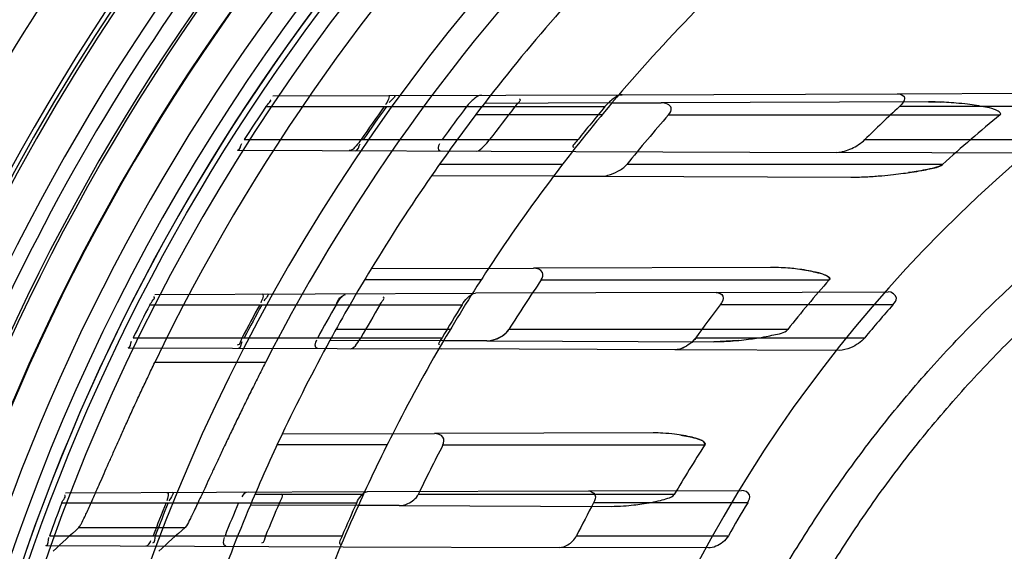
# Model space of a CAD drawing. Header units: millimetres. Extents: x 0 to 297, y 0 to 210.
# Tile 72 of 256: x 146.4858 to 146.6646, y 93.1578 to 93.2544. Entities that reach past the tile are written whole.
import ezdxf

# ---------------------------------------------------------------- set-up
doc = ezdxf.new("R2010")
doc.units = ezdxf.units.MM
doc.header["$LTSCALE"] = 16.335
doc.layers.get('0').update_dxf_attribs({"linetype": 'CONTINUOUS'})
for name, color, linetype in [('01_GLOBAL', 7, 'CONTINUOUS'), ('INTFCLR_144815', 7, 'CONTINUOUS'), ('INTFCLR_72935', 7, 'CONTINUOUS')]:
    doc.layers.add(name, color=color, linetype=linetype)

msp = doc.modelspace()

# ---------------------------------------------------------------- linework, layer by layer
at = {"color": 7, "linetype": 'Continuous'}
msp.add_circle((147.7028034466, 92.1254639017), 2.28, dxfattribs=at)
at = {"color": 9, "linetype": 'Continuous'}
msp.add_arc((147.7028034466, 92.1254639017), 2.2507792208, 92.9674534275, 177.0325465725, dxfattribs=at)
at = {"layer": '01_GLOBAL', "color": 7, "linetype": 'Continuous'}
msp.add_circle((147.7028034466, 92.1254639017), 2.31, dxfattribs=at)
at = {"layer": 'INTFCLR_144815', "color": 9, "linetype": 'Continuous'}
for p, q in [((146.5304351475, 93.19210058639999), (146.5103391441, 93.19210058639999)), ((146.4965648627, 93.16214170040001), (146.5158424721, 93.16214170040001))]:
    msp.add_line(p, q, dxfattribs=at)
at = {"layer": 'INTFCLR_144815', "color": 6, "linetype": 'Continuous'}
for radius in [0.3828680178, 0.364857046]:
    msp.add_circle((146.8326356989, 93.03763164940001), radius, dxfattribs=at)
for radius, start, end in [(0.5278075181, 313.9937911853, 154.5150993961), (0.5098075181, 312.9543589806, 154.5144414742), (0.5060455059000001, 71.6563998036, 156.0440844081), (0.4979109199, 70.9981667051, 162.0018332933), (0.49294334, 108.7136429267, 257.7559644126), (0.3966228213, 45.0000000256, 314.9999999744), (0.3959130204, 44.99999995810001, 315.0000000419), (0.3953393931, 44.99999997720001, 315.0000000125), (0.3833823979, 47.86578076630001, 312.1342192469), (0.3779020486, 45.72777364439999, 314.2722263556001), (0.3659046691, 45.6663486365, 314.3336513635), (0.3574013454, 115.6072723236, 154.3927276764), (0.3393903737, 117.0737153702, 152.9262846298), (0.366, 126.3221328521, 169.3673701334)]:
    msp.add_arc((146.8326356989, 93.03763164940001), radius, start, end, dxfattribs=at)
at = {"layer": 'INTFCLR_144815', "color": 9, "linetype": 'Continuous'}
for centre, radius, start, end in [((146.8326356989, 93.03763164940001), 0.5240974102, 71.617857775, 156.0236179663), ((146.8326356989, 93.03763164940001), 0.5180976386, 71.6178577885, 156.0236179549), ((146.8326356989, 93.03763164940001), 0.4958612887, 70.768222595, 162.2317774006), ((146.8326356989, 93.03763164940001), 0.4131757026, 52.2436298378, 307.7563701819), ((146.8326356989, 93.03763164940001), 0.4896672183, 125.9035433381, 247.5002459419), ((146.8326356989, 93.03763164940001), 0.3891912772, 52.5411294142, 307.4588705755), ((146.8326356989, 93.03763164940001), 0.3777730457, 45.7280221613, 314.2719778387), ((146.8326356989, 93.03763164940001), 0.3717739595, 45.73034182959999, 314.2696581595), ((146.832635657, 93.0376316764), 0.4417329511, 125.9035433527, 247.5002459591), ((146.8326356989, 93.03763164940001), 0.4162669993, 128.484146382, 209.9999999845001), ((146.8326356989, 93.03763164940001), 0.3683327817, 128.4841463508, 246.0405071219), ((146.8326356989, 93.03763164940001), 0.4071801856, 138.4596802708, 165.5403197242), ((146.832635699, 93.0376316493), 0.4165680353, 144.8720266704, 158.1279733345), ((146.8326356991, 93.0376316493), 0.3866091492, 144.86643825, 158.1335617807)]:
    msp.add_arc(centre, radius, start, end, dxfattribs=at)
at = {"layer": 'INTFCLR_144815', "color": 6, "linetype": 'Continuous'}
for centre, major_axis, ratio, start_param, end_param in [((146.8326356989, 92.5087001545), (0, 0.7938005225), 0.7456587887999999, 0.6038052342, 0.6133947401), ((146.8326356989, 92.5302847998), (0, 0.7614070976), 0.7456587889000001, 0.5919499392, 0.6021168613)]:
    msp.add_ellipse(centre, major_axis=major_axis, ratio=ratio, start_param=start_param, end_param=end_param, dxfattribs=at)
for points, knots in [([(146.4965648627, 93.16214170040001), (146.4967428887, 93.1623063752), (146.4970786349, 93.1629856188), (146.4975665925, 93.163925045), (146.4980794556, 93.1650415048), (146.4985725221, 93.16612541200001), (146.4991285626, 93.1673737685), (146.4997437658, 93.1687668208), (146.5004179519, 93.17030165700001), (146.501158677, 93.17198989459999), (146.5019613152, 93.1738153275), (146.5028275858, 93.1757752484), (146.503749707, 93.17784743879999), (146.5047341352, 93.1800414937), (146.5057742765, 93.1823362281), (146.5068655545, 93.1847163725), (146.5079932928, 93.1871473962), (146.5091540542, 93.1896160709), (146.5099392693, 93.1912662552), (146.5103391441, 93.19210058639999)], [0, 0, 0, 0, 0.0220566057, 0.0669989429, 0.09741344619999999, 0.1335175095, 0.1753822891, 0.2216792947, 0.2720311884, 0.3278486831, 0.389357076, 0.4533970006, 0.5227418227, 0.5956436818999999, 0.672114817, 0.7518899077, 0.8337892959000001, 0.9158511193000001, 1, 1, 1, 1]), ([(146.5304351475, 93.19210058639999), (146.529982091, 93.1912142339), (146.5290859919, 93.18944795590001), (146.5277721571, 93.18681961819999), (146.5265012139, 93.1842401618), (146.525286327, 93.1817408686), (146.5241306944, 93.1793333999), (146.5230441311, 93.1770445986), (146.5220269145, 93.1748816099), (146.5210845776, 93.1728635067), (146.5202173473, 93.1709976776), (146.5194271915, 93.1692949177), (146.5187144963, 93.16776399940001), (146.5180793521, 93.1664067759), (146.5175192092, 93.16523512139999), (146.5170438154, 93.16423890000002), (146.5165039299, 93.16323343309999), (146.5162028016, 93.1624666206), (146.5158424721, 93.16214170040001)], [0, 0, 0, 0, 0.0895898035, 0.1782538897, 0.2644597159, 0.348392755, 0.4283589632, 0.5048038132, 0.5764207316, 0.6434829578, 0.7052602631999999, 0.7616011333, 0.81242644, 0.8572535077, 0.8964350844, 0.9293997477, 0.9563322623, 1, 1, 1, 1])]:
    msp.add_open_spline(points, degree=3, knots=knots, dxfattribs=at)
at = {"layer": 'INTFCLR_72935', "color": 9, "linetype": 'Continuous'}
for p, q in [((146.5317804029, 93.2405814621), (146.5952142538, 93.24080288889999)), ((146.6451107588, 93.24097706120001), (146.6830689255, 93.2411095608)), ((146.5305059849, 93.2386316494), (146.5920679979, 93.2386316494)), ((146.5933507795, 93.2392963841), (146.5701868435, 93.23921552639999)), ((146.6508311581, 93.2394970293), (146.6022828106, 93.23932756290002)), ((146.6836356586, 93.2386316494), (146.6455377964, 93.2386316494)), ((146.5915430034, 93.2371316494), (146.5685993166, 93.2371316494)), ((146.6036284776, 93.2371316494), (146.6638539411, 93.2371316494)), ((146.5265988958, 93.2326316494), (146.5871893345, 93.2326316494)), ((146.6392655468, 93.2326316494), (146.6758238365, 93.2326316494)), ((146.5253483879, 93.2307042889), (146.5867634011, 93.2304899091)), ((146.6692644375, 93.230201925), (146.634180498, 93.23032439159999)), ((146.5843703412, 93.22813164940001), (146.5620341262, 93.22813164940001)), ((146.6533857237, 93.22813164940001), (146.5960494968, 93.22813164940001)), ((146.5827520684, 93.2260039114), (146.5606022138, 93.22608122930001)), ((146.5912423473, 93.22597427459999), (146.6367037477, 93.22581558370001)), ((146.5709412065, 93.20921815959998), (146.5496179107, 93.20914372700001)), ((146.6221619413, 93.2093969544), (146.5790769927, 93.209246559)), ((146.5695849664, 93.20713164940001), (146.5484083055, 93.20713164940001)), ((146.5805020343, 93.20713164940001), (146.6327803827, 93.20713164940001)), ((146.5103699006, 93.204506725), (146.5685668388, 93.2047098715)), ((146.6122977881, 93.20486252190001), (146.6435038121, 93.20497145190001)), ((146.5094341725, 93.2026316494), (146.5661347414, 93.2026316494)), ((146.6443750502, 93.2026316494), (146.6130098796, 93.2026316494)), ((146.5639989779, 93.19813164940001), (146.543230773, 93.19813164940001)), ((146.6252697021, 93.19813164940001), (146.5746515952, 93.19813164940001)), ((146.5064404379, 93.1966316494), (146.5625188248, 93.1966316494)), ((146.5627800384, 93.1960736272), (146.5421382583, 93.1961456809)), ((146.5706270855, 93.1960462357), (146.6118351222, 93.19590239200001)), ((146.6086116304, 93.1966316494), (146.6392590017, 93.1966316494)), ((146.5055134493, 93.19477352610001), (146.5624203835, 93.19457488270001)), ((146.6345919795, 93.19432295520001), (146.6047538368, 93.19442711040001)), ((146.6008465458, 93.1793225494), (146.5611460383, 93.17918396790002)), ((146.5535364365, 93.1791574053), (146.5334605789, 93.179087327)), ((146.5525184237, 93.17713164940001), (146.5325436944, 93.17713164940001)), ((146.5626629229, 93.17713164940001), (146.6102092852, 93.17713164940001)), ((146.494125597, 93.16845002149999), (146.5489387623, 93.16864135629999)), ((146.5890896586, 93.1687815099), (146.6168864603, 93.16887853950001)), ((146.5482140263, 93.16813164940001), (146.5285218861, 93.16813164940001)), ((146.6046761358, 93.16813164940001), (146.5581792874, 93.16813164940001)), ((146.4934545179, 93.1666316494), (146.5470004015, 93.1666316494)), ((146.5473030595, 93.16612765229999), (146.5276985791, 93.1661960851)), ((146.5547164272, 93.1661017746), (146.593193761, 93.16596746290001)), ((146.61799702, 93.1666316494), (146.5900299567, 93.1666316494)), ((146.4912327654, 93.1606316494), (146.5443704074, 93.1606316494)), ((146.5869230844, 93.1606316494), (146.6144899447, 93.1606316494)), ((146.4905618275, 93.15882571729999), (146.5445296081, 93.15863733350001)), ((146.6108540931, 93.15840581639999), (146.5838270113, 93.1585001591))]:
    msp.add_line(p, q, dxfattribs=at)
at = {"layer": 'INTFCLR_72935', "color": 6, "linetype": 'Continuous'}
for p, q in [((146.5952142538, 93.24080288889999), (146.6451107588, 93.24097706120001)), ((146.5933507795, 93.2392963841), (146.6022828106, 93.23932756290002)), ((146.5867634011, 93.2304899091), (146.634180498, 93.23032439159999)), ((146.5827520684, 93.2260039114), (146.5912423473, 93.22597427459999)), ((146.5709412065, 93.20921815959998), (146.5790769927, 93.209246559)), ((146.6122977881, 93.20486252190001), (146.5685668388, 93.2047098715)), ((146.5706270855, 93.1960462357), (146.5627800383, 93.1960736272)), ((146.6047538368, 93.19442711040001), (146.5624203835, 93.19457488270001)), ((146.5535364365, 93.1791574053), (146.5611460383, 93.17918396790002)), ((146.5489387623, 93.16864135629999), (146.5890896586, 93.1687815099)), ((146.5547164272, 93.1661017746), (146.5473030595, 93.16612765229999)), ((146.5445296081, 93.15863733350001), (146.5838270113, 93.1585001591))]:
    msp.add_line(p, q, dxfattribs=at)
at = {"layer": 'INTFCLR_72935', "color": 7, "linetype": 'Continuous'}
for p, q in [((146.6508311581, 93.2394970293), (146.6530541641, 93.2394567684)), ((146.5432549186, 93.2026316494), (146.5437760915, 93.2034072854)), ((146.6086116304, 93.1966316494), (146.6076726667, 93.1956499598)), ((146.6163543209, 93.1961412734), (146.6118351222, 93.19590239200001))]:
    msp.add_line(p, q, dxfattribs=at)
msp.add_lwpolyline([(146.5706270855, 93.1960462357), (146.5707324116, 93.1960475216), (146.5708405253, 93.19605215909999), (146.5709514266, 93.19606022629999), (146.5710650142, 93.196071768), (146.5711813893, 93.1960868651), (146.5713008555, 93.196105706), (146.5714235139, 93.1961284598), (146.5715492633, 93.1961552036), (146.5716781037, 93.1961860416)], dxfattribs=at)
at = {"layer": 'INTFCLR_72935', "color": 6, "linetype": 'Continuous'}
for centre, radius, start, end in [((146.8326356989, 93.03763164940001), 0.3620710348, 90, 270.0000000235), ((146.8326356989, 93.03763164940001), 0.3440948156, 90, 270.0000000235), ((146.8326075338, 93.037636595), 0.362855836, 146.3632709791, 147.4938671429), ((146.8322362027, 93.0376374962), 0.3448667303, 144.3510878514, 145.5686173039), ((146.8326067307, 93.0376373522), 0.3448513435, 144.3492248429, 145.56683578), ((146.8326356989, 93.03763164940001), 0.330931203, 142.4725577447, 145.2879487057), ((146.8331296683, 93.03763800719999), 0.3335419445, 142.9433906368, 144.2241999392), ((146.832235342, 93.0376384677), 0.3258698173, 141.917913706, 143.2462138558), ((146.8326356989, 93.03763164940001), 0.312931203, 139.8764540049, 142.9895536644), ((146.8331286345, 93.03763925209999), 0.313860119, 140.1792081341, 141.5909425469), ((146.8317956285, 93.03764395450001), 0.2740219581, 132.8216603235, 134.6366386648), ((146.8313659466, 93.0376607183), 0.3027424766, 138.7854969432, 141.0124388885), ((146.824548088, 93.039634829), 0.2546126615, 129.1336756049, 132.2406565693), ((146.8326356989, 93.03763164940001), 0.330931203, 148.7836486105, 151.3802865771), ((146.8326356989, 93.03763164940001), 0.312931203, 146.7481499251, 149.581270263), ((146.8313744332, 93.0376508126), 0.3027552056, 145.9583812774, 147.9899526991), ((146.8255861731, 93.0385975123), 0.256081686, 138.8428562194, 141.4658165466), ((146.8326083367, 93.0376351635), 0.3628572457, 152.9534276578, 154.0122375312), ((146.8322373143, 93.0376356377), 0.3448686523, 151.4169919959, 152.5461806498), ((146.8326077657, 93.03763556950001), 0.3448531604, 151.4155767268, 152.5448306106), ((146.8331307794, 93.037635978), 0.3335439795, 150.3517171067, 151.5308322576), ((146.8322365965, 93.0376362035), 0.3258721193, 149.5810094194, 150.7968608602), ((146.8331299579, 93.0376366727), 0.3138626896, 148.2851874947, 149.5640429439), ((146.8317977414, 93.03763901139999), 0.2740268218, 142.9792673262, 144.5348049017), ((146.8317959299, 93.03764143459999), 0.2496965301, 138.6419146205, 140.4513055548), ((146.8326356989, 93.03763164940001), 0.330931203, 154.6943264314, 157.139241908), ((146.8326356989, 93.03763164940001), 0.312931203, 153.1113287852, 155.7561731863), ((146.8313815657, 93.0376441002), 0.302764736, 152.566895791, 154.4698103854), ((146.8262823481, 93.0380903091), 0.2569436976, 147.2390332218, 149.5950478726), ((146.8326091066, 93.03763404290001), 0.3628583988, 159.1756644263, 160.1859514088), ((146.8322381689, 93.03763433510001), 0.3448699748, 158.0346236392, 159.1054969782), ((146.8326086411, 93.0376342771), 0.3448544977, 158.0335761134, 159.1045049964), ((146.833131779, 93.0376345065), 0.3335455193, 157.2478700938, 158.3610402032), ((146.8322374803, 93.0376347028), 0.3258735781, 156.6810239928, 157.82494723), ((146.8331310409, 93.0376349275), 0.3138644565, 155.7326455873, 156.9285663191), ((146.8317992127, 93.0376362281), 0.2740295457, 151.9179532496, 153.3307160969), ((146.8317978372, 93.0376374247), 0.2497004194, 148.895809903, 150.490546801)]:
    msp.add_arc(centre, radius, start, end, dxfattribs=at)
at = {"layer": 'INTFCLR_72935', "color": 9, "linetype": 'Continuous'}
for radius, start, end in [(0.252930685, 90.00000000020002, 157.5066823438), (0.330931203, 138.7108679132, 142.4725577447), (0.312931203, 135.7698571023, 139.8764540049), (0.330931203, 145.2879487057, 148.7836486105), (0.312931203, 142.9895536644, 146.7481499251), (0.330931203, 151.3802865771, 154.6943264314), (0.312931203, 149.581270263, 153.1113287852), (0.330931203, 157.139241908, 160.3263098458), (0.312931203, 155.7561731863, 159.1304001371)]:
    msp.add_arc((146.8326356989, 93.03763164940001), radius, start, end, dxfattribs=at)
at = {"layer": 'INTFCLR_72935', "color": 6, "linetype": 'Continuous'}
for points, knots in [([(146.6041719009, 93.10939776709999), (146.6048763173, 93.1115467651), (146.6063485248, 93.1158242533), (146.6087447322, 93.122172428), (146.6113268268, 93.1284472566), (146.6140925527, 93.13464324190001), (146.6170394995, 93.14075498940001), (146.62016513, 93.1467772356), (146.6234667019, 93.1527046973), (146.626941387, 93.1585322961), (146.6305861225, 93.164254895), (146.6343977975, 93.1698676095), (146.6383730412, 93.17536547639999), (146.6425084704, 93.1807438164), (146.6468004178, 93.1859978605), (146.6512452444, 93.1911231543), (146.6558389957, 93.1961151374), (146.660577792, 93.2009695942), (146.6654573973, 93.2056821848), (146.670473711, 93.21024894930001), (146.6756222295, 93.2146657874), (146.6808986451, 93.2189290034), (146.6862982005, 93.2230347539), (146.69181639, 93.22697961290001), (146.6974482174, 93.2307600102), (146.7031889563, 93.234372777), (146.7090333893, 93.23781463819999), (146.714976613, 93.24108271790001), (146.7210133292, 93.24417411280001), (146.7271383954, 93.247086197), (146.7333464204, 93.2498164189), (146.7396320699, 93.2523624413), (146.7459899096, 93.2547220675), (146.7524144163, 93.2568932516), (146.7589000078, 93.25887411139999), (146.7654410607, 93.2606629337), (146.7720318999, 93.2622581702), (146.7786668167, 93.2636584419), (146.7853400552, 93.26486253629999), (146.7920458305, 93.26586941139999), (146.7987783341, 93.2666781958), (146.805531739, 93.267288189), (146.812300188, 93.2676988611), (146.8190778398, 93.2679098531), (146.8258587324, 93.2679209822), (146.8303777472, 93.26779514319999), (146.8326356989, 93.267698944)], [0, 0, 0, 0, 0.0227356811, 0.0454710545, 0.0682062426, 0.09094098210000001, 0.1136756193, 0.1364096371, 0.1591436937, 0.1818769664, 0.2046103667, 0.2273428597, 0.2500755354, 0.2728072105, 0.2955391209, 0.3182699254, 0.3410011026, 0.3637310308, 0.3864614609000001, 0.4091905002, 0.4319201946, 0.4546483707, 0.4773773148, 0.5001046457, 0.5228327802, 0.5455591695, 0.5682859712, 0.5910108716, 0.6137361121, 0.6364602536, 0.6591836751, 0.681906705, 0.7046293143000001, 0.7273515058, 0.750073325, 0.77279473, 0.7955158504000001, 0.8182366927, 0.8409573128, 0.8636777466, 0.886398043, 0.9091183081, 0.9318386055, 0.9545589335, 0.9772794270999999, 1, 1, 1, 1]), ([(146.8326356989, 92.81407828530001), (146.8281779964, 92.8138953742), (146.819249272, 92.81379707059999), (146.8058748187, 92.81445004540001), (146.7925392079, 92.8159062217), (146.7792486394, 92.81817109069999), (146.7660812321, 92.8212446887), (146.7533220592, 92.8250505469), (146.7408437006, 92.8295885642), (146.7286509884, 92.83485463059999), (146.7165981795, 92.84094749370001), (146.7049371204, 92.8477558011), (146.6937150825, 92.8552505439), (146.6829692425, 92.8634042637), (146.6727390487, 92.87218665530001), (146.6630576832, 92.88156785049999), (146.6539625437, 92.89150990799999), (146.6454844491, 92.90197874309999), (146.6376587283, 92.91292780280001), (146.6305078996, 92.9243216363), (146.6240545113, 92.9361236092), (146.6183231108, 92.948288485), (146.6133362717, 92.96076462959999), (146.6091083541, 92.9735112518), (146.6056516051, 92.98648906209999), (146.6029781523, 92.9996534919), (146.6010984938, 93.0129544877), (146.600019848, 93.02633829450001), (146.5997451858, 93.0397488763), (146.6002730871, 93.0531388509), (146.6015993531, 93.0664641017), (146.6037189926, 93.0796848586), (146.6066244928, 93.0927553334), (146.6103058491, 93.1056295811), (146.6147488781, 93.11825791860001), (146.6199355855, 93.13059077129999), (146.6258445, 93.1425822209), (146.6324553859, 93.1541952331), (146.6397415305, 93.1653846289), (146.6476757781, 93.17611162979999), (146.6562280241, 93.18633966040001), (146.6653755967, 93.1960422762), (146.6750788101, 93.2051767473), (146.6853083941, 93.2137175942), (146.6960225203, 93.2216308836), (146.7071853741, 93.2288898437), (146.7187521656, 93.23546756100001), (146.7306700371, 93.2413370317), (146.7426527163, 93.2463784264), (146.7543216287, 93.25051616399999), (146.7651576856, 93.2537186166), (146.7749679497, 93.25611285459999), (146.7837061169, 93.2578590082), (146.7920055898, 93.25919675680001), (146.8005842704, 93.26025857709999), (146.810122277, 93.2610499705), (146.8209289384, 93.2614566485), (146.8285633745, 93.2613521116), (146.8326356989, 93.2611850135)], [0, 0, 0, 0, 0.0185657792, 0.0371317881, 0.0556907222, 0.0743562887, 0.09320238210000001, 0.1119235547, 0.1297297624, 0.1484268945, 0.1671582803, 0.1858963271, 0.2045840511, 0.2232805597, 0.2419956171, 0.2606571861, 0.279345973, 0.2980347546, 0.3166822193, 0.3353169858, 0.3539795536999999, 0.37262367, 0.3912431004, 0.4098577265, 0.4284753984, 0.447098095, 0.4657246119, 0.4843422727, 0.5029402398, 0.5215093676, 0.5400730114, 0.5586323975, 0.5771953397, 0.5957586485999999, 0.6143210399, 0.632871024, 0.6514010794, 0.6699183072, 0.6884459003, 0.706933, 0.7254083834, 0.7438943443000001, 0.7623915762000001, 0.7808313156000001, 0.7993174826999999, 0.8177867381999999, 0.836209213, 0.8546573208, 0.8730372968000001, 0.8902751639, 0.9061519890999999, 0.920037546, 0.9322836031, 0.9432240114, 0.9550134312, 0.9682465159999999, 0.9830392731, 1, 1, 1, 1]), ([(146.5696782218, 93.2407137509), (146.5691831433, 93.24071202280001), (146.5681503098, 93.2399561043), (146.5673507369, 93.2391627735), (146.5669496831, 93.2386316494)], [0, 0, 0, 0, 0.4265677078, 1, 1, 1, 1]), ([(146.5952142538, 93.24080288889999), (146.594722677, 93.2408011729), (146.5935302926, 93.24009092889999), (146.5925807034, 93.2392465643), (146.5920679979, 93.2386316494)], [0, 0, 0, 0, 0.3804218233, 1, 1, 1, 1]), ([(146.6451107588, 93.24097706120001), (146.6455761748, 93.2409786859), (146.6471433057, 93.2405613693), (146.6460337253, 93.2390912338), (146.6455377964, 93.2386316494)], [0, 0, 0, 0, 0.4077051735, 1, 1, 1, 1]), ([(146.6036284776, 93.2371316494), (146.6039275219, 93.23747306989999), (146.6046522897, 93.2387946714), (146.6029697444, 93.23932996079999), (146.6022828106, 93.23932756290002)], [0, 0, 0, 0, 0.3978481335, 1, 1, 1, 1]), ([(146.5477887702, 93.2326316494), (146.5475200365, 93.2322396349), (146.5469063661, 93.2315480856), (146.546162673, 93.23063163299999), (146.5456539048, 93.23063340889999)], [0, 0, 0, 0, 0.4829841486, 1, 1, 1, 1]), ([(146.5687263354, 93.2305528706), (146.5692457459, 93.2305510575), (146.5701066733, 93.23145717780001), (146.5708123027, 93.2321877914), (146.5711437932, 93.2326316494)], [0, 0, 0, 0, 0.4838977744, 1, 1, 1, 1]), ([(146.634180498, 93.23032439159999), (146.6346507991, 93.2303227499), (146.6355865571, 93.2305036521), (146.6369044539, 93.231007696), (146.638154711, 93.23170093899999), (146.6389190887, 93.2322895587), (146.6392655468, 93.2326316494)], [0, 0, 0, 0, 0.2480974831, 0.494923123, 0.7431543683, 1, 1, 1, 1]), ([(146.5912423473, 93.22597427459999), (146.5917042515, 93.2259726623), (146.5928223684, 93.2261510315), (146.5944959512, 93.22681423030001), (146.5956226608, 93.2276043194), (146.5960494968, 93.22813164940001)], [0, 0, 0, 0, 0.2572120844, 0.6222180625, 1, 1, 1, 1]), ([(146.5805020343, 93.20713164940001), (146.5807599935, 93.20751349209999), (146.5811177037, 93.2088538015), (146.5796839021, 93.2092486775), (146.5790769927, 93.209246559)], [0, 0, 0, 0, 0.4315824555, 1, 1, 1, 1]), ([(146.5661347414, 93.2026316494), (146.5664082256, 93.2030742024), (146.5670746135, 93.20387891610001), (146.5680026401, 93.20470790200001), (146.5685668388, 93.2047098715)], [0, 0, 0, 0, 0.4797292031, 1, 1, 1, 1]), ([(146.6122977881, 93.20486252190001), (146.612761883, 93.2048641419), (146.6140203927, 93.2042534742), (146.6133358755, 93.2030639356), (146.6130098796, 93.2026316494)], [0, 0, 0, 0, 0.4615471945, 1, 1, 1, 1]), ([(146.6443750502, 93.2026316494), (146.6446775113, 93.20297523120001), (146.6455779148, 93.2040311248), (146.6441336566, 93.2049736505), (146.6435038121, 93.20497145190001)], [0, 0, 0, 0, 0.420879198, 1, 1, 1, 1]), ([(146.5458998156, 93.19463255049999), (146.5463560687, 93.1946309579), (146.5470388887, 93.19552770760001), (146.54755438, 93.1962202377), (146.5477843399, 93.1966316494)], [0, 0, 0, 0, 0.4918806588, 1, 1, 1, 1]), ([(146.6392590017, 93.1966316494), (146.638933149, 93.196237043), (146.6381208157, 93.1955366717), (146.636567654, 93.1946797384), (146.6353107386, 93.1943204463), (146.6345919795, 93.19432295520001)], [0, 0, 0, 0, 0.2883809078, 0.5949678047, 1, 1, 1, 1]), ([(146.5626629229, 93.17713164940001), (146.562882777, 93.1775551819), (146.5629527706, 93.17886582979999), (146.5616907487, 93.1791858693), (146.5611460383, 93.17918396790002)], [0, 0, 0, 0, 0.4669646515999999, 1, 1, 1, 1]), ([(146.5470004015, 93.1666316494), (146.5472039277, 93.1670830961), (146.5476925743, 93.1678517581), (146.5484817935, 93.16863976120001), (146.5489387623, 93.16864135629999)], [0, 0, 0, 0, 0.520076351, 1, 1, 1, 1]), ([(146.5890896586, 93.1687815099), (146.5895531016, 93.16878312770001), (146.5906472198, 93.16814761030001), (146.5902551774, 93.16705376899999), (146.5900299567, 93.1666316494)], [0, 0, 0, 0, 0.4920379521, 1, 1, 1, 1]), ([(146.61799702, 93.1666316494), (146.6182437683, 93.1670406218), (146.618717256, 93.16823394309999), (146.6174373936, 93.1688804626), (146.6168864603, 93.16887853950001)], [0, 0, 0, 0, 0.464371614, 1, 1, 1, 1]), ([(146.5547164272, 93.1661017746), (146.5552625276, 93.1660998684), (146.5566177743, 93.1664588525), (146.5578204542, 93.16738037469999), (146.5581792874, 93.16813164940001)], [0, 0, 0, 0, 0.396107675, 1, 1, 1, 1]), ([(146.593193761, 93.16596746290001), (146.5939554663, 93.165964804), (146.5953306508, 93.1660191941), (146.5971939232, 93.1661912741), (146.5988746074, 93.1664076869), (146.6004868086, 93.166676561), (146.6020744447, 93.16699909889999), (146.6034426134, 93.1674192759), (146.6044413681, 93.1677315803), (146.6046761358, 93.16813164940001)], [0, 0, 0, 0, 0.1934972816, 0.3492063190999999, 0.475357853, 0.6235592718, 0.7656425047, 0.8821641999, 1, 1, 1, 1]), ([(146.5838270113, 93.1585001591), (146.584351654, 93.1584983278), (146.5856186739, 93.1589784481), (146.5865784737, 93.15994555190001), (146.5869230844, 93.1606316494)], [0, 0, 0, 0, 0.4059388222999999, 1, 1, 1, 1]), ([(146.6144899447, 93.1606316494), (146.6142344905, 93.1601803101), (146.6132368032, 93.1590956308), (146.6117934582, 93.1584025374), (146.6108540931, 93.15840581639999)], [0, 0, 0, 0, 0.3557075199, 1, 1, 1, 1])]:
    msp.add_open_spline(points, degree=3, knots=knots, dxfattribs=at)
for points in [[(146.5526535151, 93.24065432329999), (146.5532242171, 93.2406563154), (146.5525748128, 93.23945610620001), (146.5522421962, 93.2389923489)], [(146.5538146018, 93.2406583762), (146.5543330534, 93.240660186), (146.5532257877, 93.2398047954), (146.5529236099, 93.23938350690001)], [(146.5305059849, 93.2386316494), (146.5307677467, 93.2390250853), (146.5317608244, 93.2398155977), (146.5312882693, 93.2398139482)], [(146.5757341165, 93.2386316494), (146.5760617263, 93.2390497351), (146.5771139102, 93.2399821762), (146.5765827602, 93.2399803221)], [(146.5253483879, 93.2307042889), (146.52583923, 93.23070257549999), (146.5258908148, 93.2315225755), (146.52615459, 93.2319365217)], [(146.5467810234, 93.2306294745), (146.5472875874, 93.2306277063), (146.5473693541, 93.23145435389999), (146.5476557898, 93.2318721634)], [(146.562151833, 93.2305758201), (146.5616936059, 93.2305774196), (146.5618271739, 93.2315775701), (146.562095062, 93.2319493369)], [(146.5871893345, 93.2326316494), (146.5868660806, 93.23222393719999), (146.5858847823, 93.2312838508), (146.586405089, 93.23128203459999)], [(146.5297523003, 93.2045743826), (146.5302822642, 93.2045762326), (146.529837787, 93.2034587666), (146.5295842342, 93.2029933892)], [(146.5308246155, 93.2045781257), (146.53129715, 93.2045797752), (146.5303896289, 93.2037390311), (146.530163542, 93.20332408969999)], [(146.5094341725, 93.2026316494), (146.5096691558, 93.2030919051), (146.5106505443, 93.2040169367), (146.5101337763, 93.20401513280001)], [(146.5512221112, 93.2026316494), (146.5514725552, 93.20305819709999), (146.552309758, 93.2039936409), (146.5518151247, 93.2039919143)], [(146.5055134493, 93.19477352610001), (146.5059660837, 93.1947719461), (146.5059262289, 93.1955792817), (146.5061245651, 93.1959861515)], [(146.5262068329, 93.1966316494), (146.525955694, 93.19614826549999), (146.5258447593, 93.1952702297), (146.5253000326, 93.19527213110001)], [(146.52556977, 93.1947035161), (146.5260337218, 93.1947018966), (146.5260146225, 93.195517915), (146.5262285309, 93.1959296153)], [(146.5398336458, 93.19465372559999), (146.5392941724, 93.1946556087), (146.5394843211, 93.19579528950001), (146.539741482, 93.1962695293)], [(146.5625188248, 93.1966316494), (146.5622894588, 93.19624126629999), (146.5615591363, 93.19537302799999), (146.5620119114, 93.1953714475)], [(146.4934545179, 93.1666316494), (146.4936216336, 93.1670710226), (146.4944204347, 93.16795349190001), (146.4939503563, 93.1679518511)], [(146.5125138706, 93.16851420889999), (146.5130293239, 93.1685160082), (146.512720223, 93.16744593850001), (146.5125274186, 93.1669678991)], [(146.5135277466, 93.168517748), (146.5140837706, 93.16851968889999), (146.5131305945, 93.1674789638), (146.5129226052, 93.16696330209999)], [(146.5272748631, 93.1685657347), (146.5267969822, 93.1685640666), (146.5263223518, 93.1681336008), (146.5261375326, 93.16769290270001)], [(146.5329827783, 93.1666316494), (146.5331900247, 93.1671124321), (146.5338951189, 93.16815524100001), (146.5333715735, 93.16815341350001)], [(146.4905618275, 93.15882571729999), (146.4910934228, 93.1588238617), (146.4909401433, 93.1598193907), (146.4911203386, 93.1603195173)], [(146.5086980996, 93.15876240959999), (146.5091535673, 93.15876081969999), (146.5094755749, 93.15932867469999), (146.5096380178, 93.15975419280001)], [(146.5104343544, 93.1606316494), (146.5102605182, 93.1601763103), (146.5103943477, 93.1592661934), (146.5099069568, 93.1592678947)], [(146.5232353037, 93.1587116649), (146.5226998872, 93.1587135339), (146.5227761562, 93.1597987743), (146.522973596, 93.1602964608)], [(146.5304671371, 93.1606316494), (146.5302681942, 93.1601435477), (146.5302226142, 93.15924958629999), (146.5296955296, 93.1592514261)], [(146.5443704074, 93.1606316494), (146.5441666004, 93.1601531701), (146.5435615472, 93.15910019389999), (146.5440816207, 93.1590983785)]]:
    msp.add_open_spline(points, degree=3, dxfattribs=at)
at = {"layer": 'INTFCLR_72935', "color": 7, "linetype": 'Continuous'}
for points, knots in [([(146.6638539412, 93.2371316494), (146.6642277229, 93.2374483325), (146.6624636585, 93.23838510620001), (146.661260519, 93.2384964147), (146.6595438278, 93.2388539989), (146.6577879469, 93.2390825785), (146.6559556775, 93.2392816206), (146.6535904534, 93.23945160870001), (146.6519197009, 93.2394990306), (146.6508311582, 93.2394970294)], [0, 0, 0, 0, 0.1086207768, 0.2308245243, 0.3521869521, 0.4736911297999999, 0.6298862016, 0.7586470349, 1, 1, 1, 1]), ([(146.6367037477, 93.22581558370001), (146.6372417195, 93.22581686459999), (146.6382725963, 93.2258284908), (146.6401566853, 93.22591313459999), (146.6422117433, 93.22606188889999), (146.6443691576, 93.2262775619), (146.646175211, 93.226493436), (146.6478839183, 93.2267329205), (146.6494898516, 93.2269818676), (146.6513562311, 93.22738857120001), (146.6527574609, 93.2275980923), (146.6533857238, 93.22813164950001)], [0, 0, 0, 0, 0.09537679, 0.1827421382, 0.3343281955, 0.4605930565, 0.5671411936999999, 0.6566756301, 0.7668116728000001, 0.8538684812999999, 1, 1, 1, 1]), ([(146.6533857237, 93.22813164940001), (146.652976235, 93.2277822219), (146.6518559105, 93.22750146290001), (146.6502599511, 93.22712572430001), (146.648680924, 93.22685794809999), (146.6476585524, 93.2267029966), (146.647193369, 93.2266372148)], [0, 0, 0, 0, 0.2524032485, 0.5145573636, 0.7797155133, 1, 1, 1, 1]), ([(146.6327803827, 93.20713164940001), (146.6331088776, 93.2075256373), (146.6314932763, 93.20832472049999), (146.630281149, 93.20855025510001), (146.6286569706, 93.2088933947), (146.6271456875, 93.209097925), (146.6256084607, 93.2092608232), (146.6239828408, 93.2093715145), (146.6228031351, 93.20939785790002), (146.6221619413, 93.2093969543)], [0, 0, 0, 0, 0.1381433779, 0.2655205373, 0.4125398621, 0.5608701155, 0.6824977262, 0.8273246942, 1, 1, 1, 1]), ([(146.6278083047, 93.2090022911), (146.6283111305, 93.20893107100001), (146.629361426, 93.20875468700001), (146.6307827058, 93.2084671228), (146.6333061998, 93.2077429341), (146.6327803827, 93.20713164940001)], [0, 0, 0, 0, 0.2814903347, 0.5530691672, 1, 1, 1, 1]), ([(146.5706289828, 93.1960476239), (146.571241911, 93.1960453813), (146.5727597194, 93.1964322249), (146.5741604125, 93.197339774), (146.5746527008, 93.1981328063)], [0, 0, 0, 0, 0.3963764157, 1, 1, 1, 1]), ([(146.5716781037, 93.1961860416), (146.5721331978, 93.19630060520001), (146.573249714, 93.19674460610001), (146.5742637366, 93.1975111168), (146.5746515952, 93.19813164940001)], [0, 0, 0, 0, 0.3907293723, 1, 1, 1, 1]), ([(146.6118351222, 93.19590239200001), (146.6126714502, 93.1959043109), (146.6142027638, 93.1959518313), (146.6163056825, 93.1961265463), (146.6180582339, 93.1963257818), (146.6197009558, 93.1965589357), (146.6212400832, 93.1968048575), (146.6231159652, 93.1972507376), (146.6246797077, 93.1974339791), (146.625269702, 93.19813164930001)], [0, 0, 0, 0, 0.1829912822, 0.3349619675, 0.4616744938, 0.568672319, 0.6986164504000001, 0.8000812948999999, 1, 1, 1, 1]), ([(146.6086116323, 93.1966316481), (146.6083153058, 93.19620956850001), (146.607220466, 93.19516873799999), (146.6057476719, 93.1944170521), (146.6047538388, 93.194427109)], [0, 0, 0, 0, 0.3416232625, 1, 1, 1, 1]), ([(146.6102092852, 93.17713164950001), (146.6104489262, 93.17752430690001), (146.609091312, 93.178257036), (146.6079057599, 93.1785248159), (146.606325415, 93.1788764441), (146.6045732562, 93.17912237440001), (146.6027308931, 93.1792901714), (146.6014357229, 93.1793230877), (146.6008465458, 93.1793225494)], [0, 0, 0, 0, 0.1394384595, 0.2785548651, 0.4418554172, 0.6070711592, 0.8214076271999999, 1, 1, 1, 1]), ([(146.6058294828, 93.1789360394), (146.6062982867, 93.1788624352), (146.6072738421, 93.17867978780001), (146.6085671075, 93.1783779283), (146.6105750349, 93.17770387), (146.6102092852, 93.17713164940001)], [0, 0, 0, 0, 0.2938951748, 0.5794066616, 1, 1, 1, 1])]:
    msp.add_open_spline(points, degree=3, knots=knots, dxfattribs=at)
for points in [[(146.5437760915, 93.2034072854), (146.5441062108, 93.2038216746), (146.5444155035, 93.20448209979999), (146.5449453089, 93.2044839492)], [(146.5432549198, 93.2026316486), (146.5435485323, 93.203147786), (146.5437554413, 93.2040412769), (146.5443492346, 93.2040373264)], [(146.6067423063, 93.1950226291), (146.6062525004, 93.19475425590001), (146.6057232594, 93.19445611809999), (146.6051647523, 93.1944580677)]]:
    msp.add_open_spline(points, degree=3, dxfattribs=at)

doc.saveas('drawing.dxf')
